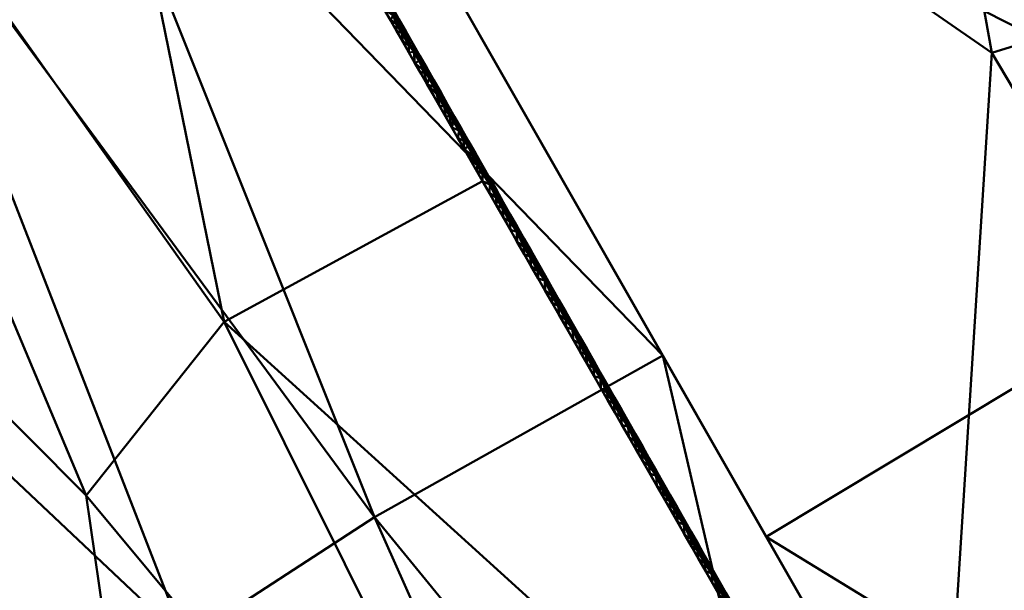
# Model space of a CAD drawing. Header units: millimetres. Extents: x -838 to 610, y -758 to 727.
# Tile 13 of 256: x 311 to 337, y -705 to -690. Entities that reach past the tile are written whole.
import ezdxf

# ---------------------------------------------------------------- set-up
doc = ezdxf.new("R2010")
doc.units = ezdxf.units.MM
doc.layers.add('E-LITE-EQPM', color=33, linetype='Continuous', lineweight=50)

# ---------------------------------------------------------------- blocks, each defined once
blk = doc.blocks.new('33463_33464_33504_33505_LANTAU - LANTAU-457519-_3D_')
at = {"layer": 'E-LITE-EQPM'}
mesh = blk.add_polyface(dxfattribs=at)
corners = [(264.455, -633.325, 335.745), (226.629, -565.579, 335.745), (190.765, -496.775, 335.746), (156.894, -426.968, 335.746), (125.042, -356.216, 335.745), (95.236, -284.579, 335.745), (95.236, -284.579, 326.245), (98.941, -293.809, 326.245), (127.112, -360.985, 326.246), (157.085, -427.377, 326.247), (188.838, -492.936, 326.247), (222.348, -557.615, 326.247), (257.591, -621.366, 326.246), (294.54, -684.143, 326.245), (315.237, -717.692, 325.605), (336.41, -750.917, 324.213), (336.41, -750.917, 334.26), (317.065, -720.603, 334.938), (298.124, -690.031, 335.358), (281.116, -661.781, 335.659), (336.41, -750.917, 329.228), (336.41, -750.917, 326.721), (336.41, -750.917, 325.467), (328.325, -738.23, 324.744), (336.41, -750.917, 324.84)]
mesh.append_faces([[corners[k] for k in face] for face in [(0, 18, 19)]], dxfattribs={"vtx0": -1})
mesh.append_faces([[corners[k] for k in face] for face in [(5, 7, 4), (3, 10, 2), (10, 3, 9), (13, 20, 12), (18, 20, 17)]], dxfattribs={"vtx0": -1, "vtx1": -1})
mesh.append_faces([[corners[k] for k in face] for face in [(18, 0, 20), (20, 1, 11)]], dxfattribs={"vtx0": -1, "vtx1": -1, "vtx2": -1})
mesh.append_faces([[corners[k] for k in face] for face in [(22, 14, 23), (4, 7, 8), (3, 8, 9), (2, 10, 11), (11, 1, 2), (14, 22, 21), (20, 0, 1), (20, 11, 12)]], dxfattribs={"vtx0": -1, "vtx2": -1})
mesh.append_faces([[corners[k] for k in face] for face in [(3, 4, 8), (21, 20, 13), (13, 14, 21)]], dxfattribs={"vtx1": -1, "vtx2": -1})
mesh.append_faces([[corners[k] for k in face] for face in [(5, 6, 7), (20, 16, 17)]], dxfattribs={"vtx2": -1})
mesh.append_faces([[corners[k] for k in face] for face in [(23, 15, 24, 22)]], dxfattribs={"vtx3": -1})
mesh = blk.add_polyface(dxfattribs=at)
corners = [(422.19, -716.247, 300.825), (408.092, -729.573, 302.299), (392.461, -740.71, 305.522), (375.789, -749.448, 310.472), (358.569, -755.726, 317.026), (335.272, -714.902, 317.648), (311.992, -674.065, 317.871), (343.627, -655.8, 306.379), (376.514, -636.813, 301.441), (399.565, -676.408, 301.151), (375.398, -693.936, 304.347), (368.142, -716.493, 308.029), (331.634, -662.724, 310.736), (352.97, -686.203, 307.92), (336.776, -691.222, 312.899), (351.835, -716.541, 312.397), (410.878, -696.329, 300.988), (392.598, -693.657, 302.114), (360.07, -646.307, 303.91), (379.585, -666.582, 302.151)]
mesh.append_faces([[corners[k] for k in face] for face in [(1, 16, 0)]], dxfattribs={"vtx0": -1})
mesh.append_faces([[corners[k] for k in face] for face in [(6, 14, 5), (4, 15, 3), (8, 19, 18)]], dxfattribs={"vtx0": -1, "vtx1": -1})
mesh.append_faces([[corners[k] for k in face] for face in [(18, 19, 10), (15, 13, 11), (11, 3, 15), (10, 13, 7), (10, 11, 13), (11, 10, 2), (12, 13, 14), (5, 14, 15), (17, 1, 10), (15, 14, 13), (17, 19, 9), (1, 17, 16), (10, 19, 17)]], dxfattribs={"vtx0": -1, "vtx1": -1, "vtx2": -1})
mesh.append_faces([[corners[k] for k in face] for face in [(13, 12, 7), (11, 2, 3), (10, 7, 18), (19, 8, 9)]], dxfattribs={"vtx0": -1, "vtx2": -1})
mesh.append_faces([[corners[k] for k in face] for face in [(1, 2, 10), (4, 5, 15), (6, 12, 14), (9, 16, 17)]], dxfattribs={"vtx1": -1, "vtx2": -1})
mesh = blk.add_polyface(dxfattribs=at)
corners = [(360.307, -755.207, 326.422), (377.071, -748.875, 319.881), (393.316, -740.18, 314.933), (408.569, -729.18, 311.716), (422.352, -716.071, 310.244), (402.161, -680.962, 310.275), (382.02, -645.823, 310.355), (349.176, -663.569, 315.103), (317.481, -680.421, 326.46), (338.852, -717.838, 326.433), (363.715, -706.249, 317.093), (385.435, -709.51, 313.28), (368.99, -652.863, 312.239), (368.016, -685.536, 313.911), (386.347, -686.433, 311.517), (346.863, -731.791, 326.429), (354.689, -718.452, 321.304), (333.328, -671.995, 320.781), (330.872, -703.867, 326.443), (345.879, -694.855, 319.983), (399.421, -706.998, 311.363)]
mesh.append_faces([[corners[k] for k in face] for face in [(3, 11, 2), (9, 16, 18), (18, 19, 8), (2, 10, 1), (17, 19, 7)]], dxfattribs={"vtx0": -1, "vtx1": -1})
mesh.append_faces([[corners[k] for k in face] for face in [(11, 3, 20), (13, 10, 11), (11, 10, 2), (13, 7, 19), (11, 14, 13), (20, 14, 11), (13, 14, 12), (19, 10, 13), (1, 16, 15), (10, 16, 1), (16, 10, 19), (16, 19, 18), (14, 20, 5)]], dxfattribs={"vtx0": -1, "vtx1": -1, "vtx2": -1})
mesh.append_faces([[corners[k] for k in face] for face in [(20, 4, 5), (16, 9, 15), (14, 6, 12), (13, 12, 7), (20, 3, 4)]], dxfattribs={"vtx0": -1, "vtx2": -1})
mesh.append_faces([[corners[k] for k in face] for face in [(5, 6, 14), (17, 8, 19)]], dxfattribs={"vtx1": -1, "vtx2": -1})
mesh.append_faces([[corners[k] for k in face] for face in [(15, 0, 1)]], dxfattribs={"vtx2": -1})
mesh = blk.add_polyface(dxfattribs=at)
corners = [(358.337, -755.794, 317.123), (355.457, -756.596, 318.332), (352.558, -757.336, 319.536), (349.007, -757.764, 320.918), (345.404, -757.326, 322.151), (341.951, -756.004, 323.16), (338.876, -753.831, 323.869), (336.41, -750.917, 324.213), (315.237, -717.692, 325.605), (294.54, -684.143, 326.245), (303.163, -679.163, 322.109), (311.785, -674.184, 317.97), (335.119, -714.958, 317.716), (327.746, -720.411, 321.512), (313.084, -702.794, 323.424), (316.699, -698.253, 321.18), (323.452, -694.571, 317.843)]
mesh.append_faces([[corners[k] for k in face] for face in [(1, 12, 0)]], dxfattribs={"vtx0": -1})
mesh.append_faces([[corners[k] for k in face] for face in [(8, 13, 7), (9, 14, 8), (3, 13, 2), (4, 13, 3)]], dxfattribs={"vtx0": -1, "vtx1": -1})
mesh.append_faces([[corners[k] for k in face] for face in [(15, 12, 13), (14, 13, 8), (14, 15, 13), (15, 14, 10), (2, 13, 12), (7, 13, 5)]], dxfattribs={"vtx0": -1, "vtx1": -1, "vtx2": -1})
mesh.append_faces([[corners[k] for k in face] for face in [(13, 4, 5), (14, 9, 10), (12, 1, 2), (15, 11, 16), (15, 16, 12)]], dxfattribs={"vtx0": -1, "vtx2": -1})
mesh.append_faces([[corners[k] for k in face] for face in [(6, 7, 5)]], dxfattribs={"vtx1": -1})
mesh.append_faces([[corners[k] for k in face] for face in [(10, 11, 15)]], dxfattribs={"vtx1": -1, "vtx2": -1})
mesh = blk.add_polyface(dxfattribs=at)
corners = [(352.558, -757.336, 329.708), (356.45, -756.327, 328.07), (360.307, -755.207, 326.422), (338.852, -717.838, 326.433), (317.481, -680.421, 326.46), (307.452, -685.467, 331.11), (298.124, -690.031, 335.41), (317.065, -720.603, 334.938), (336.41, -750.917, 334.26), (338.875, -753.83, 333.974), (341.954, -756.006, 333.306), (345.41, -757.328, 332.321), (349.012, -757.764, 331.095), (329.779, -723.869, 330.998), (315.664, -706.585, 332.518), (320.628, -703.36, 330.049), (312.466, -682.944, 328.785), (332.538, -717.914, 328.749), (344.009, -737.927, 328.751), (328.166, -699.13, 326.446)]
mesh.append_faces([[corners[k] for k in face] for face in [(11, 13, 10), (7, 14, 6)]], dxfattribs={"vtx0": -1, "vtx1": -1})
mesh.append_faces([[corners[k] for k in face] for face in [(19, 16, 15), (17, 18, 3), (18, 17, 13), (15, 13, 17), (13, 12, 18), (8, 10, 13), (15, 14, 13), (5, 14, 15), (7, 13, 14), (15, 17, 19)]], dxfattribs={"vtx0": -1, "vtx1": -1, "vtx2": -1})
mesh.append_faces([[corners[k] for k in face] for face in [(18, 1, 2), (18, 0, 1), (17, 3, 19), (14, 5, 6), (18, 2, 3)]], dxfattribs={"vtx0": -1, "vtx2": -1})
mesh.append_faces([[corners[k] for k in face] for face in [(4, 16, 19), (9, 10, 8)]], dxfattribs={"vtx1": -1})
mesh.append_faces([[corners[k] for k in face] for face in [(11, 12, 13), (12, 0, 18), (16, 5, 15), (7, 8, 13)]], dxfattribs={"vtx1": -1, "vtx2": -1})
mesh = blk.add_polyface(dxfattribs=at)
corners = [(320.93, -689.957, 317.945), (320.883, -690.083, 317.871), (320.723, -689.802, 317.873), (321.204, -690.458, 317.947), (321.347, -690.698, 317.944), (321.204, -690.644, 317.867), (321.803, -691.367, 317.913), (321.654, -691.19, 317.932), (321.674, -691.137, 317.913), (321.525, -691.205, 317.864), (321.524, -691.019, 317.944), (320.719, -689.472, 317.922), (320.904, -689.698, 317.785), (320.837, -689.736, 317.933), (321.538, -690.96, 317.927), (321.45, -690.655, 317.78), (321.631, -690.974, 317.778), (321.417, -690.75, 317.928), (321.113, -690.246, 317.937), (321.004, -689.987, 317.924), (320.334, -688.859, 317.937), (320.54, -689.06, 317.789), (320.47, -689.085, 317.934), (320.593, -689.317, 317.936), (320.562, -689.522, 317.874), (320.402, -689.241, 317.876), (320.773, -689.7, 317.949), (320.71, -689.533, 317.938), (321.044, -690.363, 317.869), (320.404, -689.053, 317.952), (320.241, -688.961, 317.878), (320.589, -689.225, 317.919), (320.722, -689.379, 317.787), (321.086, -690.017, 317.784), (321.268, -690.336, 317.782), (321.155, -690.228, 317.918), (321.296, -690.539, 317.93), (321.365, -690.924, 317.866), (321.813, -691.293, 317.777)]
mesh.append_faces([[corners[k] for k in face] for face in [(33, 19, 12), (24, 26, 2), (15, 36, 34), (37, 10, 9)]], dxfattribs={"vtx0": -1, "vtx1": -1})
mesh.append_faces([[corners[k] for k in face] for face in [(3, 4, 5), (6, 7, 8), (9, 10, 7), (11, 12, 13), (4, 17, 10), (1, 0, 18), (17, 15, 14), (0, 19, 18), (20, 21, 22), (26, 27, 13), (27, 23, 11), (22, 23, 29), (11, 23, 31), (22, 29, 20), (23, 25, 29), (31, 22, 21), (23, 22, 31), (11, 31, 32), (27, 11, 13), (2, 26, 0), (24, 23, 27), (26, 13, 0), (27, 26, 24), (19, 0, 13), (12, 19, 13), (36, 18, 35), (35, 18, 19), (18, 36, 3), (18, 3, 28), (4, 3, 36), (36, 17, 4), (15, 17, 36), (10, 17, 14), (4, 10, 37), (7, 10, 14), (16, 8, 14), (14, 8, 7), (8, 38, 6), (33, 35, 19), (36, 35, 34)]], dxfattribs={"vtx0": -1, "vtx1": -1, "vtx2": -1})
mesh.append_faces([[corners[k] for k in face] for face in [(0, 1, 2), (14, 15, 16), (23, 24, 25), (3, 5, 28), (29, 25, 30), (11, 32, 12)]], dxfattribs={"vtx0": -1, "vtx2": -1})
mesh.append_faces([[corners[k] for k in face] for face in [(21, 32, 31), (28, 1, 18), (33, 34, 35), (37, 5, 4), (16, 38, 8)]], dxfattribs={"vtx1": -1, "vtx2": -1})
mesh = blk.add_polyface(dxfattribs=at)
corners = [(322.777, -693.069, 317.903), (322.901, -693.285, 317.901), (322.839, -693.249, 317.917), (322.007, -692.046, 317.859), (322.058, -691.882, 317.925), (322.182, -692.103, 317.924), (322.967, -693.455, 317.911), (323.081, -693.603, 317.9), (322.905, -693.207, 317.766), (321.803, -691.367, 317.913), (321.792, -691.427, 317.929), (321.654, -691.19, 317.932), (322.955, -693.514, 317.928), (322.45, -692.622, 317.932), (322.568, -692.766, 317.918), (322.586, -692.867, 317.932), (322.541, -692.569, 317.77), (322.723, -692.888, 317.768), (322.698, -693.008, 317.92), (322.649, -693.168, 317.852), (322.442, -692.533, 317.917), (322.489, -692.888, 317.853), (322.213, -692.081, 317.908), (322.359, -692.25, 317.771), (322.31, -692.301, 317.918), (322.074, -691.831, 317.908), (321.995, -691.612, 317.775), (321.941, -691.634, 317.917), (321.912, -691.671, 317.935), (321.846, -691.766, 317.86), (321.686, -691.485, 317.862), (322.262, -692.295, 317.934), (322.328, -692.607, 317.855), (322.168, -692.327, 317.857), (322.81, -693.449, 317.85), (321.813, -691.293, 317.777), (322.177, -691.931, 317.773), (321.525, -691.205, 317.864), (323.086, -693.526, 317.764), (323.077, -693.668, 317.914), (322.97, -693.729, 317.848)]
mesh.append_faces([[corners[k] for k in face] for face in [(37, 11, 30), (23, 22, 36)]], dxfattribs={"vtx0": -1, "vtx1": -1})
mesh.append_faces([[corners[k] for k in face] for face in [(0, 1, 2), (3, 4, 5), (6, 1, 7), (1, 0, 8), (9, 10, 11), (6, 12, 2), (13, 14, 15), (18, 19, 15), (14, 13, 20), (0, 18, 14), (15, 21, 13), (22, 23, 24), (22, 4, 25), (4, 22, 5), (9, 26, 27), (28, 10, 27), (18, 0, 2), (14, 17, 0), (15, 14, 18), (13, 32, 31), (18, 2, 19), (13, 31, 20), (23, 20, 24), (16, 14, 20), (10, 30, 11), (25, 4, 27), (9, 27, 10), (4, 28, 27), (26, 25, 27), (25, 36, 22), (22, 24, 5), (24, 31, 5), (31, 24, 20), (6, 2, 1), (7, 1, 38), (6, 39, 12), (2, 12, 34), (28, 30, 10), (31, 3, 5), (28, 4, 3)]], dxfattribs={"vtx0": -1, "vtx1": -1, "vtx2": -1})
mesh.append_faces([[corners[k] for k in face] for face in [(14, 16, 17), (0, 17, 8), (28, 29, 30), (9, 35, 26), (25, 26, 36), (28, 3, 29), (1, 8, 38), (12, 40, 34)]], dxfattribs={"vtx0": -1, "vtx2": -1})
mesh.append_faces([[corners[k] for k in face] for face in [(31, 32, 33, 3)]], dxfattribs={"vtx0": -1, "vtx3": -1})
mesh.append_faces([[corners[k] for k in face] for face in [(34, 19, 2), (21, 32, 13), (19, 21, 15), (23, 16, 20)]], dxfattribs={"vtx1": -1, "vtx2": -1})
mesh = blk.add_polyface(dxfattribs=at)
corners = [(323.523, -694.443, 317.908), (323.614, -694.538, 317.894), (323.646, -694.659, 317.907), (323.452, -694.571, 317.843), (323.451, -694.385, 317.923), (324.181, -695.845, 317.835), (324.171, -695.639, 317.912), (324.351, -695.895, 317.898), (323.808, -695.001, 317.917), (323.975, -695.282, 317.912), (323.816, -695.208, 317.839), (324.12, -695.474, 317.898), (323.99, -695.233, 317.896), (323.742, -694.764, 317.893), (324.398, -695.902, 317.882), (324.576, -696.271, 317.891), (323.45, -694.164, 317.761), (323.222, -693.87, 317.902), (323.268, -693.845, 317.763), (323.325, -694.164, 317.924), (323.401, -694.227, 317.909), (323.204, -693.927, 317.921), (322.97, -693.729, 317.848), (323.077, -693.668, 317.914), (323.632, -694.483, 317.759), (323.634, -694.89, 317.841), (323.081, -693.603, 317.9), (322.967, -693.455, 317.911), (322.955, -693.514, 317.928), (323.086, -693.526, 317.764), (323.131, -694.01, 317.846), (323.291, -694.29, 317.845), (323.814, -694.802, 317.757), (323.996, -695.122, 317.756), (323.853, -694.992, 317.898), (324.178, -695.441, 317.754), (324.266, -695.69, 317.888), (323.999, -695.527, 317.837), (324.363, -696.164, 317.833), (324.36, -695.76, 317.752), (324.542, -696.079, 317.75)]
mesh.append_faces([[corners[k] for k in face] for face in [(16, 17, 18), (30, 19, 31), (3, 2, 25), (37, 6, 5), (5, 7, 38), (24, 1, 16), (35, 12, 33), (39, 36, 35)]], dxfattribs={"vtx0": -1, "vtx1": -1})
mesh.append_faces([[corners[k] for k in face] for face in [(0, 1, 2), (3, 4, 2), (5, 6, 7), (8, 9, 10), (11, 9, 12), (1, 13, 2), (7, 14, 15), (4, 19, 20), (21, 22, 23), (21, 23, 17), (20, 16, 1), (1, 24, 13), (23, 26, 17), (26, 23, 27), (22, 28, 23), (17, 26, 18), (17, 20, 21), (19, 4, 31), (21, 19, 30), (0, 4, 20), (21, 20, 19), (1, 0, 20), (2, 4, 0), (17, 16, 20), (12, 35, 11), (8, 2, 34), (6, 36, 7), (6, 9, 11), (32, 34, 13), (34, 2, 13), (2, 8, 25), (34, 12, 9), (34, 9, 8), (9, 6, 37), (6, 11, 36), (34, 33, 12), (35, 36, 11), (36, 14, 7), (14, 36, 39)]], dxfattribs={"vtx0": -1, "vtx1": -1, "vtx2": -1})
mesh.append_faces([[corners[k] for k in face] for face in [(8, 10, 25), (21, 30, 22), (4, 3, 31)]], dxfattribs={"vtx0": -1, "vtx2": -1})
mesh.append_faces([[corners[k] for k in face] for face in [(29, 18, 26), (24, 32, 13), (32, 33, 34), (37, 10, 9), (39, 40, 14)]], dxfattribs={"vtx1": -1, "vtx2": -1})
mesh = blk.add_polyface(dxfattribs=at)
corners = [(325.079, -697.17, 317.888), (325.126, -697.18, 317.872), (325.304, -697.547, 317.881), (324.533, -696.278, 317.909), (324.702, -696.555, 317.902), (324.546, -696.482, 317.831), (325.576, -698.026, 317.877), (325.43, -697.83, 317.892), (325.446, -697.784, 317.876), (325.807, -698.447, 317.877), (325.854, -698.456, 317.862), (326.032, -698.823, 317.87), (324.718, -696.508, 317.887), (324.848, -696.75, 317.888), (325.261, -697.553, 317.898), (325.275, -697.756, 317.823), (324.9, -696.914, 317.902), (324.91, -697.119, 317.827), (325.639, -698.393, 317.819), (325.628, -698.189, 317.891), (324.542, -696.079, 317.75), (324.723, -696.398, 317.749), (324.576, -696.271, 317.891), (324.363, -696.164, 317.833), (324.905, -696.717, 317.747), (324.351, -695.895, 317.898), (324.994, -696.967, 317.878), (325.087, -697.036, 317.745), (325.269, -697.355, 317.744), (325.451, -697.674, 317.742), (325.093, -697.438, 317.825), (325.633, -697.993, 317.74), (325.721, -698.243, 317.867), (325.988, -698.828, 317.887), (325.822, -698.712, 317.817), (324.728, -696.801, 317.829), (325.457, -698.075, 317.821), (324.398, -695.902, 317.882), (325.815, -698.312, 317.738), (325.997, -698.631, 317.737)]
mesh.append_faces([[corners[k] for k in face] for face in [(17, 0, 30), (18, 9, 34), (35, 16, 17), (36, 19, 18), (31, 8, 29), (38, 32, 31)]], dxfattribs={"vtx0": -1, "vtx1": -1})
mesh.append_faces([[corners[k] for k in face] for face in [(0, 1, 2), (3, 4, 5), (6, 7, 8), (9, 10, 11), (4, 12, 13), (14, 7, 15), (16, 0, 17), (9, 18, 19), (3, 25, 22), (26, 27, 1), (16, 4, 13), (26, 1, 0), (8, 31, 6), (14, 0, 2), (19, 32, 9), (19, 7, 6), (32, 10, 9), (33, 9, 11), (25, 3, 23), (22, 12, 4), (22, 4, 3), (4, 16, 35), (16, 13, 26), (22, 21, 12), (12, 24, 13), (0, 14, 30), (2, 8, 7), (2, 7, 14), (7, 19, 36), (19, 6, 32), (2, 29, 8), (31, 32, 6), (9, 33, 34), (22, 37, 20), (16, 26, 0), (24, 26, 13), (2, 1, 28), (10, 32, 38), (11, 10, 39)]], dxfattribs={"vtx0": -1, "vtx1": -1, "vtx2": -1})
mesh.append_faces([[corners[k] for k in face] for face in [(3, 5, 23), (12, 21, 24), (14, 15, 30), (26, 24, 27)]], dxfattribs={"vtx0": -1, "vtx2": -1})
mesh.append_faces([[corners[k] for k in face] for face in [(20, 21, 22), (28, 29, 2), (35, 5, 4), (36, 15, 7), (27, 28, 1), (38, 39, 10)]], dxfattribs={"vtx1": -1, "vtx2": -1})
mesh = blk.add_polyface(dxfattribs=at)
corners = [(326.535, -699.723, 317.865), (326.581, -699.733, 317.85), (326.759, -700.099, 317.858), (326.304, -699.302, 317.866), (326.158, -699.106, 317.88), (326.173, -699.06, 317.865), (327.031, -700.578, 317.854), (326.885, -700.381, 317.868), (326.901, -700.336, 317.854), (327.263, -700.999, 317.853), (327.308, -701.009, 317.838), (327.487, -701.375, 317.846), (325.988, -698.828, 317.887), (326.004, -699.031, 317.815), (326.716, -700.103, 317.875), (326.733, -700.305, 317.807), (326.355, -699.464, 317.88), (326.369, -699.668, 317.811), (327.098, -700.942, 317.803), (327.082, -700.739, 317.868), (325.997, -698.631, 317.737), (326.178, -698.95, 317.735), (326.032, -698.823, 317.87), (325.822, -698.712, 317.817), (326.36, -699.269, 317.733), (326.449, -699.519, 317.856), (326.542, -699.588, 317.731), (326.724, -699.907, 317.73), (326.906, -700.226, 317.728), (326.551, -699.986, 317.809), (327.088, -700.545, 317.726), (327.176, -700.796, 317.844), (327.27, -700.864, 317.724), (327.452, -701.183, 317.723), (327.633, -701.502, 317.721), (327.443, -701.378, 317.863), (327.462, -701.579, 317.799), (327.28, -701.26, 317.801), (326.186, -699.349, 317.813), (326.916, -700.623, 317.805), (327.613, -701.657, 317.856)]
mesh.append_faces([[corners[k] for k in face] for face in [(17, 0, 29), (18, 9, 37), (38, 16, 17), (39, 19, 18), (24, 5, 21), (26, 25, 24), (30, 8, 28), (32, 31, 30)]], dxfattribs={"vtx0": -1, "vtx1": -1})
mesh.append_faces([[corners[k] for k in face] for face in [(0, 1, 2), (3, 4, 5), (6, 7, 8), (9, 10, 11), (12, 4, 13), (14, 7, 15), (16, 0, 17), (9, 18, 19), (5, 24, 3), (25, 26, 1), (16, 4, 3), (25, 1, 0), (8, 30, 6), (14, 0, 2), (31, 32, 10), (19, 7, 6), (31, 10, 9), (35, 9, 11), (22, 5, 4), (22, 4, 12), (4, 16, 38), (16, 3, 25), (22, 21, 5), (16, 25, 0), (0, 14, 29), (2, 8, 7), (2, 7, 14), (7, 19, 39), (19, 6, 31), (2, 28, 8), (19, 31, 9), (9, 35, 37), (11, 40, 35), (24, 25, 3), (2, 1, 27), (30, 31, 6), (11, 10, 33)]], dxfattribs={"vtx0": -1, "vtx1": -1, "vtx2": -1})
mesh.append_faces([[corners[k] for k in face] for face in [(12, 13, 23), (14, 15, 29), (35, 36, 37)]], dxfattribs={"vtx0": -1, "vtx2": -1})
mesh.append_faces([[corners[k] for k in face] for face in [(20, 21, 22), (27, 28, 2), (33, 34, 11), (38, 13, 4), (39, 15, 7), (26, 27, 1), (32, 33, 10)]], dxfattribs={"vtx1": -1, "vtx2": -1})
mesh = blk.add_polyface(dxfattribs=at)
corners = [(327.827, -702.216, 317.795), (327.81, -702.014, 317.855), (327.99, -702.275, 317.84), (327.759, -701.854, 317.841), (327.613, -701.657, 317.856), (327.628, -701.612, 317.841), (328.897, -703.929, 317.836), (329.067, -704.208, 317.828), (328.921, -704.127, 317.783), (328.036, -702.286, 317.825), (328.214, -702.652, 317.833), (328.556, -703.49, 317.787), (328.536, -703.29, 317.841), (328.717, -703.552, 317.827), (328.17, -702.654, 317.849), (328.34, -702.932, 317.842), (328.192, -702.853, 317.791), (327.443, -701.378, 317.863), (327.462, -701.579, 317.799), (328.763, -703.562, 317.812), (328.941, -703.928, 317.819), (328.356, -702.889, 317.828), (328.486, -703.131, 317.828), (327.633, -701.502, 317.721), (327.815, -701.821, 317.719), (327.903, -702.072, 317.831), (328.179, -702.46, 317.716), (328.361, -702.779, 317.714), (328.009, -702.535, 317.793), (328.543, -703.098, 317.712), (328.631, -703.348, 317.818), (328.725, -703.417, 317.71), (328.907, -703.736, 317.709), (329.088, -704.055, 317.707), (328.739, -703.809, 317.785), (327.487, -701.375, 317.846), (327.645, -701.897, 317.797), (328.374, -703.172, 317.789), (329.083, -704.165, 317.814), (327.997, -702.14, 317.717)]
mesh.append_faces([[corners[k] for k in face] for face in [(0, 2, 28), (11, 13, 34), (36, 1, 0), (37, 12, 11)]], dxfattribs={"vtx0": -1, "vtx1": -1})
mesh.append_faces([[corners[k] for k in face] for face in [(0, 1, 2), (3, 4, 5), (6, 7, 8), (2, 9, 10), (11, 12, 13), (14, 15, 16), (17, 4, 18), (13, 19, 20), (21, 22, 15), (1, 25, 2), (1, 4, 3), (25, 9, 2), (14, 2, 10), (30, 31, 19), (12, 15, 22), (30, 19, 13), (6, 13, 20), (35, 5, 4), (4, 1, 36), (1, 3, 25), (35, 23, 5), (5, 24, 3), (2, 14, 28), (10, 21, 15), (10, 15, 14), (15, 12, 37), (12, 22, 30), (10, 27, 21), (21, 29, 22), (13, 6, 34), (20, 38, 7), (20, 7, 6), (20, 33, 38), (24, 25, 3), (9, 25, 39), (10, 9, 26), (12, 30, 13), (29, 30, 22), (20, 19, 32)]], dxfattribs={"vtx0": -1, "vtx1": -1, "vtx2": -1})
mesh.append_faces([[corners[k] for k in face] for face in [(5, 23, 24), (14, 16, 28), (21, 27, 29), (6, 8, 34), (25, 24, 39), (30, 29, 31)]], dxfattribs={"vtx0": -1, "vtx2": -1})
mesh.append_faces([[corners[k] for k in face] for face in [(26, 27, 10), (32, 33, 20), (36, 18, 4), (37, 16, 15), (39, 26, 9), (31, 32, 19)]], dxfattribs={"vtx1": -1, "vtx2": -1})
mesh = blk.add_polyface(dxfattribs=at)
corners = [(329.445, -704.828, 317.813), (329.49, -704.839, 317.798), (329.668, -705.204, 317.805), (330.667, -706.96, 317.784), (330.521, -706.76, 317.799), (330.537, -706.718, 317.784), (330.351, -706.48, 317.806), (330.379, -706.676, 317.767), (329.94, -705.684, 317.8), (329.794, -705.484, 317.814), (329.81, -705.441, 317.799), (330.172, -706.105, 317.798), (330.217, -706.116, 317.783), (330.395, -706.481, 317.79), (329.067, -704.208, 317.828), (329.083, -704.165, 317.814), (329.213, -704.407, 317.814), (329.624, -705.205, 317.821), (329.65, -705.401, 317.775), (329.263, -704.565, 317.827), (329.285, -704.764, 317.779), (330.015, -706.039, 317.771), (329.99, -705.841, 317.813), (329.088, -704.055, 317.707), (329.27, -704.374, 317.705), (329.358, -704.625, 317.804), (329.634, -705.012, 317.702), (329.816, -705.331, 317.7), (329.468, -705.083, 317.777), (329.998, -705.65, 317.698), (330.085, -705.902, 317.789), (330.18, -705.969, 317.696), (330.362, -706.288, 317.695), (330.543, -706.607, 317.693), (330.197, -706.357, 317.769), (330.725, -706.926, 317.691), (329.103, -704.446, 317.781), (328.921, -704.127, 317.783), (329.832, -705.72, 317.773), (330.562, -706.994, 317.765), (329.452, -704.693, 317.703)]
mesh.append_faces([[corners[k] for k in face] for face in [(20, 0, 28), (21, 11, 34), (36, 19, 20), (38, 22, 21), (29, 10, 27), (31, 30, 29)]], dxfattribs={"vtx0": -1, "vtx1": -1})
mesh.append_faces([[corners[k] for k in face] for face in [(0, 1, 2), (3, 4, 5), (6, 4, 7), (8, 9, 10), (11, 12, 13), (14, 15, 16), (17, 9, 18), (19, 0, 20), (11, 21, 22), (19, 25, 0), (19, 14, 16), (25, 1, 0), (10, 29, 8), (17, 0, 2), (30, 31, 12), (22, 9, 8), (30, 12, 11), (6, 11, 13), (14, 19, 36), (19, 16, 25), (15, 24, 16), (0, 17, 28), (2, 10, 9), (2, 9, 17), (9, 22, 38), (22, 8, 30), (2, 27, 10), (22, 30, 11), (11, 6, 34), (13, 5, 4), (13, 4, 6), (13, 33, 5), (24, 25, 16), (1, 25, 40), (2, 1, 26), (29, 30, 8), (13, 12, 32)]], dxfattribs={"vtx0": -1, "vtx1": -1, "vtx2": -1})
mesh.append_faces([[corners[k] for k in face] for face in [(15, 23, 24), (17, 18, 28), (6, 7, 34), (5, 33, 35), (25, 24, 40)]], dxfattribs={"vtx0": -1, "vtx2": -1})
mesh.append_faces([[corners[k] for k in face] for face in [(26, 27, 2), (32, 33, 13), (36, 37, 14), (38, 18, 9), (39, 7, 4), (40, 26, 1), (31, 32, 12)]], dxfattribs={"vtx1": -1, "vtx2": -1})

msp = doc.modelspace()

# ---------------------------------------------------------------- block references
at = {"layer": 'E-LITE-EQPM'}
msp.add_blockref('33463_33464_33504_33505_LANTAU - LANTAU-457519-_3D_', (0, 0), dxfattribs=at)

doc.saveas('drawing.dxf')
